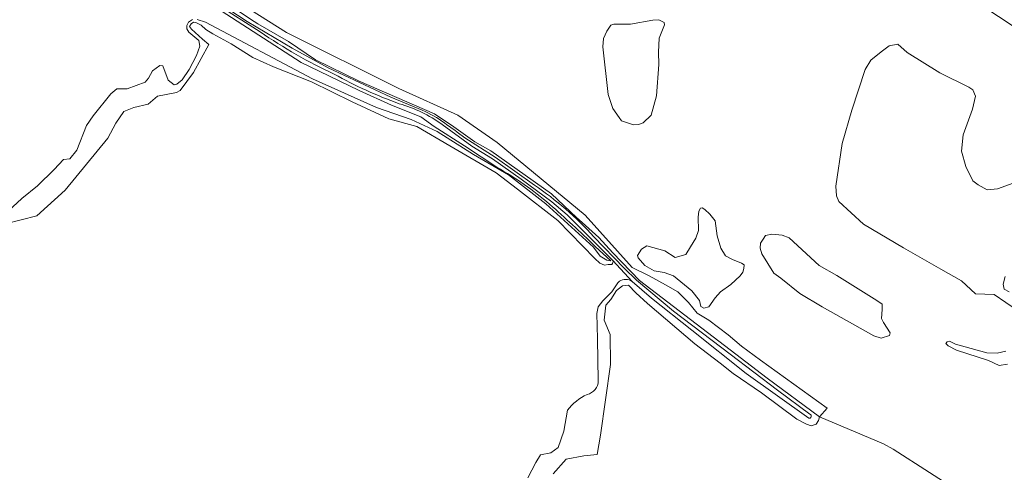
# Model space of a CAD drawing. Header units: metres. Extents: x 200176 to 205485, y 394066 to 399855.
# Tile 53 of 230: x 202939 to 203198, y 395907 to 396026. Entities that reach past the tile are written whole.
import ezdxf

# ---------------------------------------------------------------- set-up
doc = ezdxf.new("R2010")
doc.units = ezdxf.units.M
for name, color, linetype, lineweight in [('B-WE-GR-BOS_LOOF-GV', 40, 'Continuous', 13), ('B-WE-GR-GRAS-GV', 60, 'Continuous', 13), ('B-WE-OG-WATER-GV', 130, 'Continuous', 18), ('B-WE-OG-WATER_GREPPEL-GV', 160, 'Continuous', 18), ('B-WE-OG-WATER_MEER-GV', 140, 'Continuous', 18), ('B-WE-OG-WATER_SLOOT-GV', 120, 'Continuous', 18)]:
    doc.layers.add(name, color=color, linetype=linetype, lineweight=lineweight)

msp = doc.modelspace()

# ---------------------------------------------------------------- linework, layer by layer
at = {"layer": 'B-WE-GR-BOS_LOOF-GV', "flags": 128}
for points in [[(202939.151, 396070.049), (202967.67, 396048.762), (203009.249, 396022.563), (203038.75, 396007.849), (203054.215, 396000.875), (203064.549, 395993.647), (203087.611, 395974.569), (203099.97, 395960.848), (203104.465, 395958.697), (203108.745, 395956.307), (203111.935, 395954.418), (203114.752, 395951.654), (203117.062, 395948.897), (203120.112, 395947.018), (203125.187, 395943.135), (203128.641, 395940.213), (203133.672, 395936.502), (203151.118, 395923.914), (203149.112, 395921.64), (203165.958, 395914.593), (203168.49, 395913.176), (203197.094, 395894.771)], [(202970.694, 396045.366), (203000.764, 396025.384), (203001.774, 396024.801), (203009.808, 396020.162), (203016.84, 396015.319), (203028.347, 396009.791), (203048.087, 396001.217), (203053.179, 395997.794), (203058.654, 395993.872), (203062.85, 395991.455), (203078.842, 395980.218), (203085.331, 395974.001), (203086.853, 395972.625), (203091.204, 395968.691), (203094.869, 395964.69), (203101.884, 395957.415), (203125.665, 395939.237), (203135.397, 395931.799), (203149.112, 395921.64), (203151.118, 395923.914), (203133.672, 395936.502), (203128.641, 395940.213), (203125.187, 395943.135), (203120.112, 395947.018), (203117.062, 395948.897), (203114.752, 395951.654), (203111.935, 395954.418), (203108.745, 395956.307), (203104.465, 395958.697), (203099.97, 395960.848), (203087.611, 395974.569), (203064.549, 395993.647), (203054.215, 396000.875), (203038.75, 396007.849), (203009.249, 396022.563), (202967.67, 396048.762)], [(203219.616, 396011.196), (203190.132, 396030.706)], [(203201.124, 395949.567), (203194.968, 395953.762), (203190.073, 395953.923), (203186.372, 395957.332), (203181.003, 395960.391), (203171.193, 395966.02), (203160.652, 395972.264), (203154.216, 395978.145), (203153.552, 395979.695), (203153.376, 395982.172), (203155.118, 395993.433), (203157.637, 396002.104), (203161.078, 396012.844), (203162.636, 396015.269), (203165.327, 396017.448), (203167.437, 396019.058), (203169.652, 396019.511), (203172.143, 396017.244), (203180.712, 396011.985), (203188.33, 396008.203), (203189.358, 396007.472), (203190.059, 396005.779), (203189.305, 396002.453), (203186.803, 395995.659), (203186.405, 395991.392), (203187.55, 395987.366), (203189.394, 395983.596), (203190.774, 395982.536), (203193.143, 395981.193), (203195.862, 395981.469), (203201.911, 395983.667)], [(203197.814, 395958.465), (203197.341, 395956.433), (203197.626, 395955.169), (203198.914, 395954.467)], [(203198.456, 395935.509), (203196.294, 395935.146), (203193.521, 395936.424), (203185.074, 395939.115), (203182.903, 395940.279), (203182.316, 395940.931), (203182.601, 395941.31), (203183.247, 395941.475), (203184.813, 395940.73), (203193.052, 395938.405), (203195.773, 395938.376), (203198.06, 395938.847)]]:
    msp.add_lwpolyline(points, dxfattribs=at)
for points in [[(203107.07, 396021.028), (203106.916, 396017.363), (203107.006, 396014.111), (203106.395, 396005.918), (203104.936, 396000.871), (203102.885, 395998.817), (203101.676, 395998.42), (203100.353, 395998.3), (203097.155, 395999.36), (203096.575, 396000.259), (203094.941, 396002.549), (203093.648, 396006.236), (203092.263, 396018.81), (203092.416, 396020.945), (203093.308, 396022.921), (203094.407, 396024.425), (203095.155, 396024.747), (203099.496, 396024.679), (203105.421, 396025.76), (203107.012, 396025.861), (203108.411, 396025.171), (203108.446, 396024.525)], [(203121.713, 395952.886), (203120.133, 395950.536), (203118.764, 395950.127), (203117.999, 395950.58), (203117.644, 395952.198), (203115.649, 395954.695), (203110.791, 395958.699), (203108.389, 395959.558), (203105.741, 395960), (203103.337, 395961.331), (203101.524, 395963.343), (203101.354, 395964.007), (203102.412, 395965.634), (203103.778, 395966.515), (203108.538, 395965.198), (203111.277, 395963.481), (203114.015, 395964.3), (203115.279, 395966.275), (203116.637, 395968.568), (203117.36, 395970.581), (203117.285, 395974.1), (203117.429, 395975.611), (203117.923, 395976.445), (203118.324, 395976.488), (203119.019, 395976.077), (203120.342, 395974.823), (203121.738, 395973.058), (203122.258, 395969.182), (203123.219, 395965.89), (203124.491, 395963.916), (203126.339, 395962.915), (203128.63, 395962.027), (203129.353, 395961.505), (203129.289, 395960.604), (203129.004, 395959.647), (203128.317, 395958.645), (203125.836, 395956.359), (203123.131, 395954.488)], [(203139.029, 395958.027), (203137.165, 395959.319), (203133.978, 395964.399), (203133.581, 395965.948), (203133.671, 395967.209), (203134.33, 395968.322), (203134.976, 395969.253), (203136.595, 395969.609), (203139.367, 395969.375), (203141.159, 395968.596), (203149.082, 395961.367), (203153.641, 395958.76), (203164.221, 395952.211), (203165.598, 395951.208), (203165.606, 395949.795), (203165.439, 395947.453), (203165.944, 395946.403), (203167.705, 395943.669), (203167.473, 395942.961), (203165.288, 395942.284), (203163.414, 395942.925), (203149.864, 395950.482), (203143.997, 395954.051)]]:
    msp.add_lwpolyline(points, close=True, dxfattribs=at)
at = {"layer": 'B-WE-GR-GRAS-GV'}
for points in [[(203370.488, 395919.152, 0.0079293), (203141.287, 396083.759)], [(203141.287, 396083.759, -0.0079293), (203370.488, 395919.152)], [(203196.905, 396031.976, 0.0054495), (203244.488, 395996.628)], [(203244.488, 395996.628, -0.0054495), (203196.905, 396031.976)], [(203078.31, 395977.467, 0.0461392), (203064.488, 395987.154)], [(203090.248, 395966.387, 0.0139087), (203078.31, 395977.467)]]:
    msp.add_lwpolyline(points, format="xyb", dxfattribs=at)
at = {"layer": 'B-WE-GR-GRAS-GV', "flags": 128}
for points in [[(203198.169, 396028.266), (203185.109, 396038.012), (203181.886, 396040.558), (203179.304, 396043.282), (203176.085, 396046.678), (203159.725, 396058.563), (203141.215, 396070.54), (203148.902, 396058.123), (203150.779, 396052.046), (203152.788, 396049.396), (203157.433, 396045.403), (203164.843, 396040.283), (203169.884, 396036.712), (203175.342, 396031.873), (203179.172, 396031.065), (203186.623, 396032.055), (203190.132, 396030.706), (203219.616, 396011.196)], [(203064.488, 395987.154), (203055.959, 395992.757), (203048.006, 395997.875), (203044.549, 396000.397), (203036.818, 396003.485), (203028.351, 396007.279), (203017.836, 396012.423), (203013.131, 396014.668), (203000.498, 396022.786), (202987.874, 396030.899)], [(202932.645, 395972.37), (202939.831, 395978.974), (202943.918, 395982.307), (202948.255, 395986.576), (202950.737, 395989.212), (202952.418, 395989.364), (202954.231, 395991.639), (202956.745, 395998.124), (202958.483, 396000.676), (202963.121, 396006.465), (202964.729, 396007.777), (202967.426, 396007.744), (202972.141, 396009.527), (202973.036, 396010.531), (202974.06, 396012.481), (202976.016, 396013.836), (202976.824, 396013.816), (202978.243, 396010.015), (202979.76, 396008.807), (202980.483, 396008.942), (202981.856, 396010.076), (202983.681, 396012.792), (202985.618, 396016.529), (202986.489, 396018.983), (202986.217, 396020.404), (202983.63, 396022.587), (202983.115, 396023.465), (202983.092, 396024.35), (202983.561, 396025.243), (202984.579, 396025.966)], [(202985.854, 396025.956), (202988.03, 396025.281), (203016.065, 396010.41), (203032.841, 396002.873), (203041.976, 395999.668), (203048.818, 395996.552), (203058.319, 395990.517), (203067.528, 395985.157), (203077.346, 395977.578), (203085, 395970.585), (203089.798, 395966.202), (203091.592, 395963.851), (203093.349, 395962.81), (203094.371, 395962.589), (203090.248, 395966.387)], [(203197.094, 395894.771), (203168.49, 395913.176), (203165.958, 395914.593), (203149.112, 395921.64), (203148.887, 395920.689), (203148.242, 395919.714), (203146.904, 395919.287), (203145.731, 395919.71), (203143.212, 395921.067), (203133.918, 395927.928), (203126.515, 395933.06), (203123.056, 395935.714), (203116.446, 395940.787), (203103.969, 395951.433), (203100.951, 395954.238), (203099.049, 395956.178), (203097.435, 395956.011), (203095.888, 395954.839), (203094.388, 395952.413), (203093.065, 395950.923), (203092.641, 395947.008), (203094.232, 395943.277), (203094.279, 395935.373), (203091.647, 395916.841), (203090.826, 395911.759), (203087.297, 395911.401), (203082.675, 395910.533), (203079.255, 395906.666)]]:
    msp.add_lwpolyline(points, dxfattribs=at)
at = {"layer": 'B-WE-OG-WATER-GV', "flags": 128}
for points in [[(203107.006, 396014.111), (203106.916, 396017.363), (203107.07, 396021.028), (203108.446, 396024.525), (203108.411, 396025.171), (203107.012, 396025.861), (203105.421, 396025.76), (203099.496, 396024.679), (203095.155, 396024.747), (203094.407, 396024.425), (203093.308, 396022.921), (203092.416, 396020.945), (203092.263, 396018.81), (203093.648, 396006.236), (203094.941, 396002.549), (203096.575, 396000.259), (203097.155, 395999.36), (203100.353, 395998.3), (203101.676, 395998.42), (203102.885, 395998.817), (203104.936, 396000.871), (203106.395, 396005.918)], [(203125.836, 395956.359), (203128.317, 395958.645), (203129.004, 395959.647), (203129.289, 395960.604), (203129.353, 395961.505), (203128.63, 395962.027), (203126.339, 395962.915), (203124.491, 395963.916), (203123.219, 395965.89), (203122.258, 395969.182), (203121.738, 395973.058), (203120.342, 395974.823), (203119.019, 395976.077), (203118.324, 395976.488), (203117.923, 395976.445), (203117.429, 395975.611), (203117.285, 395974.1), (203117.36, 395970.581), (203116.637, 395968.568), (203115.279, 395966.275), (203114.015, 395964.3), (203111.277, 395963.481), (203108.538, 395965.198), (203103.778, 395966.515), (203102.412, 395965.634), (203101.354, 395964.007), (203101.524, 395963.343), (203103.337, 395961.331), (203105.741, 395960), (203108.389, 395959.558), (203110.791, 395958.699), (203115.649, 395954.695), (203117.644, 395952.198), (203117.999, 395950.58), (203118.764, 395950.127), (203120.133, 395950.536), (203121.713, 395952.886), (203123.131, 395954.488)], [(203149.864, 395950.482), (203163.414, 395942.925), (203165.288, 395942.284), (203167.473, 395942.961), (203167.705, 395943.669), (203165.944, 395946.403), (203165.439, 395947.453), (203165.606, 395949.795), (203165.598, 395951.208), (203164.221, 395952.211), (203153.641, 395958.76), (203149.082, 395961.367), (203141.159, 395968.596), (203139.367, 395969.375), (203136.595, 395969.609), (203134.976, 395969.253), (203134.33, 395968.322), (203133.671, 395967.209), (203133.581, 395965.948), (203133.978, 395964.399), (203137.165, 395959.319), (203139.029, 395958.027), (203143.997, 395954.051)]]:
    msp.add_lwpolyline(points, close=True, dxfattribs=at)
for points in [[(203094.646, 395961.658), (203093.651, 395961.622), (203092.696, 395961.437), (203091.502, 395961.957), (203090.179, 395963.21), (203080.494, 395973.172), (203069.891, 395981.424), (203064.256, 395985.701), (203052.121, 395992.795), (203043.503, 395997.9), (203036.149, 395999.909), (203026.468, 396004.33), (203015.798, 396009.617), (203005.829, 396013.551), (203000.385, 396015.931), (202994.74, 396019.557), (202989.931, 396022.217), (202988.124, 396023.288), (202986.829, 396024.43), (202985.468, 396025.143), (202984.858, 396025.223), (202984.25, 396024.831), (202983.838, 396024.136), (202984.369, 396023.447), (202987.183, 396020.747), (202988.894, 396019.357), (202984.821, 396012.006), (202981.37, 396007.29), (202980.39, 396006.744), (202975.435, 396005.829), (202972.967, 396003.723), (202969.176, 396002.871), (202966.564, 396001.789), (202964.461, 395998.716), (202962.336, 395994.811), (202951.219, 395981.116), (202943.748, 395974.368), (202935.559, 395972.272)], [(203099.948, 395957.197), (203094.857, 395962.686)], [(203091.081, 395931.153), (203090.856, 395942.157), (203090.678, 395948.761), (203091.012, 395950.51), (203092.25, 395952.124), (203094.661, 395954.452), (203096.241, 395956.802), (203096.65, 395957.215)], [(203072.604, 395905.644), (203074.701, 395909.66), (203075.895, 395911.676), (203078.649, 395912.204), (203080.525, 395913.627), (203082.025, 395917.903), (203082.977, 395923.366)]]:
    msp.add_lwpolyline(points, dxfattribs=at)
at = {"layer": 'B-WE-OG-WATER-GV'}
for points in [[(203094.857, 395962.686, -0.3593842), (203094.646, 395961.658)], [(203096.65, 395957.215, -0.29958), (203099.948, 395957.197)], [(203088.149, 395927.526, 0.3581674), (203091.081, 395931.153)], [(203082.977, 395923.366, -0.1168972), (203088.149, 395927.526)]]:
    msp.add_lwpolyline(points, format="xyb", dxfattribs=at)
at = {"layer": 'B-WE-OG-WATER_GREPPEL-GV', "flags": 128}
for points in [[(203044.852, 396002.135), (203036.637, 396005.572), (203020.168, 396013.253), (203010.757, 396018.406), (202998.924, 396025.407), (202984.01, 396035.291), (202960.835, 396051.177), (202944.048, 396062.791), (202925.816, 396075.312), (202910.19, 396085.792)], [(202909.657, 396084.771), (202923.928, 396075.736), (202943.469, 396062.149), (202961.168, 396049.957), (202978.39, 396038.083), (202991.067, 396029.888), (203002.331, 396022.744)], [(203050.115, 395998.366), (203057.875, 395992.679), (203063.33, 395989.335), (203070.843, 395984.024), (203078.888, 395978.07), (203082.876, 395974.673), (203094.857, 395962.686), (203099.948, 395957.197), (203105.03, 395952.809), (203115.622, 395944.38), (203129.882, 395932.985), (203146.299, 395921.276)], [(203074.298, 395982.473), (203064.027, 395989.784), (203056.063, 395994.896)], [(203146.625, 395922.334), (203138.12, 395928.643), (203125.666, 395938.117), (203110.855, 395949.346), (203101.073, 395957.526), (203097.882, 395960.68), (203089.949, 395968.909)]]:
    msp.add_lwpolyline(points, dxfattribs=at)
at = {"layer": 'B-WE-OG-WATER_GREPPEL-GV'}
for points in [[(203002.331, 396022.744, 0.0435409), (203021.783, 396011.632)], [(203021.783, 396011.632, 0.0422441), (203038.839, 396003.838)], [(203038.839, 396003.838, -0.0906366), (203050.115, 395998.366)], [(203050.697, 395998.781, 0.0595251), (203044.852, 396002.135)], [(203056.063, 395994.896, 0.0112438), (203050.697, 395998.781)], [(203089.949, 395968.909, 0.0605624), (203074.298, 395982.473)], [(203146.299, 395921.276, 0.9463427), (203146.625, 395922.334)]]:
    msp.add_lwpolyline(points, format="xyb", dxfattribs=at)
at = {"layer": 'B-WE-OG-WATER_MEER-GV', "flags": 128}
for points in [[(203201.911, 395983.667), (203195.862, 395981.469), (203193.143, 395981.193), (203190.774, 395982.536), (203189.394, 395983.596), (203187.55, 395987.366), (203186.405, 395991.392), (203186.803, 395995.659), (203189.305, 396002.453), (203190.059, 396005.779), (203189.358, 396007.472), (203188.33, 396008.203), (203180.712, 396011.985), (203172.143, 396017.244), (203169.652, 396019.511), (203167.437, 396019.058), (203165.327, 396017.448), (203162.636, 396015.269), (203161.078, 396012.844), (203157.637, 396002.104), (203155.118, 395993.433), (203153.376, 395982.172), (203153.552, 395979.695), (203154.216, 395978.145), (203160.652, 395972.264), (203171.193, 395966.02), (203181.003, 395960.391), (203186.372, 395957.332), (203190.073, 395953.923), (203194.968, 395953.762), (203201.124, 395949.567)], [(203198.914, 395954.467), (203197.626, 395955.169), (203197.341, 395956.433), (203197.814, 395958.465)], [(203198.06, 395938.847), (203195.773, 395938.376), (203193.052, 395938.405), (203184.813, 395940.73), (203183.247, 395941.475), (203182.601, 395941.31), (203182.316, 395940.931), (203182.903, 395940.279), (203185.074, 395939.115), (203193.521, 395936.424), (203196.294, 395935.146), (203198.456, 395935.509)]]:
    msp.add_lwpolyline(points, dxfattribs=at)
at = {"layer": 'B-WE-OG-WATER_SLOOT-GV', "flags": 128}
for points in [[(202910.19, 396085.792), (202925.816, 396075.312), (202944.048, 396062.791), (202960.835, 396051.177), (202984.01, 396035.291), (202998.924, 396025.407), (203010.757, 396018.406), (203020.168, 396013.253), (203036.637, 396005.572), (203044.852, 396002.135)], [(203002.331, 396022.744), (202991.067, 396029.888), (202978.39, 396038.083), (202961.168, 396049.957), (202943.469, 396062.149), (202923.928, 396075.736), (202909.657, 396084.771)], [(203091.204, 395968.691), (203086.853, 395972.625), (203085.331, 395974.001), (203078.842, 395980.218), (203062.85, 395991.455), (203058.654, 395993.872), (203053.179, 395997.794), (203048.087, 396001.217), (203028.347, 396009.791), (203016.84, 396015.319), (203009.808, 396020.162), (203001.774, 396024.801), (203000.764, 396025.384), (202970.694, 396045.366), (202968.344, 396046.894), (202952.254, 396057.849), (202938.929, 396067.98)], [(202935.118, 396065.897), (202940.129, 396062.794), (202955.35, 396051.743), (202969.04, 396042.345), (202987.494, 396031.143), (202987.874, 396030.899), (203000.498, 396022.786), (203013.131, 396014.668), (203017.836, 396012.423), (203028.351, 396007.279), (203036.818, 396003.485), (203044.549, 396000.397), (203048.006, 395997.875), (203055.959, 395992.757), (203064.488, 395987.154)], [(202984.579, 396025.966), (202983.561, 396025.243), (202983.092, 396024.35), (202983.115, 396023.465), (202983.63, 396022.587), (202986.217, 396020.404), (202986.489, 396018.983), (202985.618, 396016.529), (202983.681, 396012.792), (202981.856, 396010.076), (202980.483, 396008.942), (202979.76, 396008.807), (202978.243, 396010.015), (202976.824, 396013.816), (202976.016, 396013.836), (202974.06, 396012.481), (202973.036, 396010.531), (202972.141, 396009.527), (202967.426, 396007.744), (202964.729, 396007.777), (202963.121, 396006.465), (202958.483, 396000.676), (202956.745, 395998.124), (202954.231, 395991.639), (202952.418, 395989.364), (202950.737, 395989.212), (202948.255, 395986.576), (202943.918, 395982.307), (202939.831, 395978.974), (202932.645, 395972.37)], [(203090.248, 395966.387), (203094.371, 395962.589), (203093.349, 395962.81), (203091.592, 395963.851), (203089.798, 395966.202), (203085, 395970.585), (203077.346, 395977.578), (203067.528, 395985.157), (203058.319, 395990.517), (203048.818, 395996.552), (203041.976, 395999.668), (203032.841, 396002.873), (203016.065, 396010.41), (202988.03, 396025.281), (202985.854, 396025.956)], [(202935.559, 395972.272), (202943.748, 395974.368), (202951.219, 395981.116), (202962.336, 395994.811), (202964.461, 395998.716), (202966.564, 396001.789), (202969.176, 396002.871), (202972.967, 396003.723), (202975.435, 396005.829), (202980.39, 396006.744), (202981.37, 396007.29), (202984.821, 396012.006), (202988.894, 396019.357), (202987.183, 396020.747), (202984.369, 396023.447), (202983.838, 396024.136), (202984.25, 396024.831), (202984.858, 396025.223), (202985.468, 396025.143), (202986.829, 396024.43), (202988.124, 396023.288), (202989.931, 396022.217), (202994.74, 396019.557), (203000.385, 396015.931), (203005.829, 396013.551), (203015.798, 396009.617), (203026.468, 396004.33), (203036.149, 395999.909), (203043.503, 395997.9), (203052.121, 395992.795), (203064.256, 395985.701), (203069.891, 395981.424), (203080.494, 395973.172), (203090.179, 395963.21), (203091.502, 395961.957), (203092.696, 395961.437), (203093.651, 395961.622), (203094.646, 395961.658)], [(203094.857, 395962.686), (203082.876, 395974.673), (203078.888, 395978.07), (203070.843, 395984.024), (203063.33, 395989.335), (203057.875, 395992.679), (203050.115, 395998.366)], [(203056.063, 395994.896), (203064.027, 395989.784), (203074.298, 395982.473)], [(203079.255, 395906.666), (203082.675, 395910.533), (203087.297, 395911.401), (203090.826, 395911.759), (203091.647, 395916.841), (203094.279, 395935.373), (203094.232, 395943.277), (203092.641, 395947.008), (203093.065, 395950.923), (203094.388, 395952.413), (203095.888, 395954.839), (203097.435, 395956.011), (203099.049, 395956.178), (203100.951, 395954.238), (203103.969, 395951.433), (203116.446, 395940.787), (203123.056, 395935.714), (203126.515, 395933.06), (203133.918, 395927.928), (203143.212, 395921.067), (203145.731, 395919.71), (203146.904, 395919.287), (203148.242, 395919.714), (203148.887, 395920.689), (203149.112, 395921.64), (203135.397, 395931.799), (203125.665, 395939.237), (203101.884, 395957.415), (203094.869, 395964.69), (203091.204, 395968.691)], [(203089.949, 395968.909), (203097.882, 395960.68), (203101.073, 395957.526), (203110.855, 395949.346), (203125.666, 395938.117), (203138.12, 395928.643), (203146.625, 395922.334)], [(203096.65, 395957.215), (203096.241, 395956.802), (203094.661, 395954.452), (203092.25, 395952.124), (203091.012, 395950.51), (203090.678, 395948.761), (203090.856, 395942.157), (203091.081, 395931.153)], [(203146.299, 395921.276), (203129.882, 395932.985), (203115.622, 395944.38), (203105.03, 395952.809), (203099.948, 395957.197)], [(203082.977, 395923.366), (203082.025, 395917.903), (203080.525, 395913.627), (203078.649, 395912.204), (203075.895, 395911.676), (203074.701, 395909.66), (203072.604, 395905.644)]]:
    msp.add_lwpolyline(points, dxfattribs=at)
at = {"layer": 'B-WE-OG-WATER_SLOOT-GV'}
for points in [[(203021.783, 396011.632, -0.0435409), (203002.331, 396022.744)], [(203038.839, 396003.838, -0.0422441), (203021.783, 396011.632)], [(203050.115, 395998.366, 0.0906366), (203038.839, 396003.838)], [(203044.852, 396002.135, -0.0595251), (203050.697, 395998.781)], [(203050.697, 395998.781, -0.0112438), (203056.063, 395994.896)], [(203064.488, 395987.154, -0.0461392), (203078.31, 395977.467)], [(203074.298, 395982.473, -0.0605624), (203089.949, 395968.909)], [(203078.31, 395977.467, -0.0139087), (203090.248, 395966.387)], [(203094.646, 395961.658, 0.3593842), (203094.857, 395962.686)], [(203099.948, 395957.197, 0.29958), (203096.65, 395957.215)], [(203091.081, 395931.153, -0.3581674), (203088.149, 395927.526)], [(203088.149, 395927.526, 0.1168972), (203082.977, 395923.366)], [(203146.625, 395922.334, -0.9463427), (203146.299, 395921.276)]]:
    msp.add_lwpolyline(points, format="xyb", dxfattribs=at)

doc.saveas('drawing.dxf')
